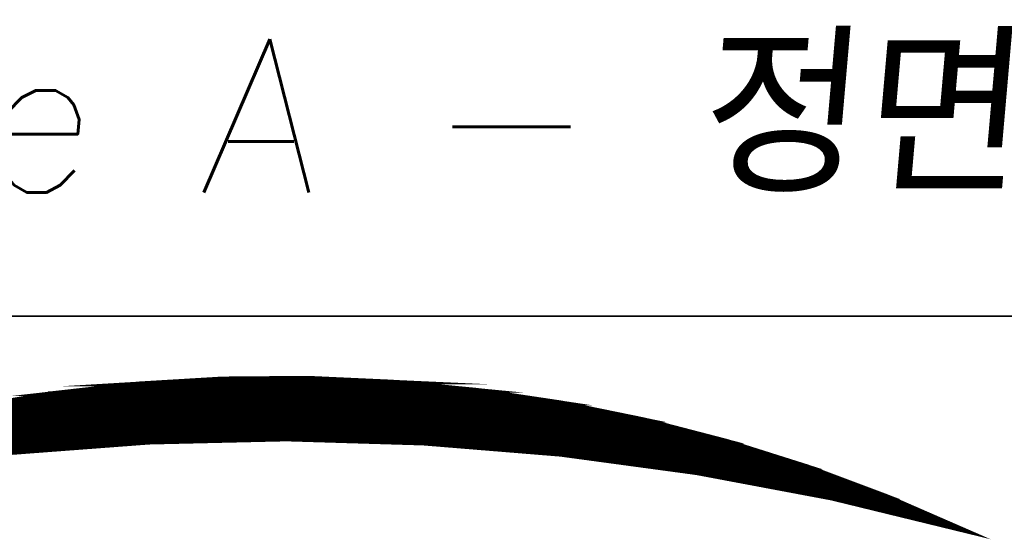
# Model space of a CAD drawing. Header units: millimetres. Extents: x 4497 to 13960, y 12291 to 16372.
# Tile 145 of 217: x 5961.25 to 5979.07, y 14633.53 to 14642.93. Entities that reach past the tile are written whole.
import ezdxf

# ---------------------------------------------------------------- set-up
doc = ezdxf.new("R2010")
doc.units = ezdxf.units.MM
doc.header["$LTSCALE"] = 0.8
doc.layers.get('0').update_dxf_attribs({"linetype": 'CONTINUOUS', "lineweight": 0})
doc.layers.add('2', color=3, linetype='CONTINUOUS', lineweight=0)
doc.styles.add('GHS', font='romans', dxfattribs={"height": 2, "bigfont": 'whgtxt'})

# ---------------------------------------------------------------- blocks, each defined once
blk = doc.blocks.new('SMOOTH_0$0254')
at = {"const_width": 0.0127}
blk.add_lwpolyline([(-0.00635, 0, 1), (0.00635, 0, 1)], format="xyb", close=True, dxfattribs=at)
blk = doc.blocks.new('logo')
at = {"color": 7, "const_width": 0.3380740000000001}
for points in [[(-3467.913597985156, 5347.052217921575), (-3461.790997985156, 5348.074097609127), (-3455.625486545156, 5348.769598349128), (-3449.425590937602, 5349.138862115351), (-3443.217123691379, 5349.190336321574), (-3437.008665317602, 5348.907010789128), (-3430.834528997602, 5348.305922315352), (-3424.694794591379, 5347.387070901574), (-3418.606569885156, 5346.141955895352), (-3412.595631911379, 5344.579122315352), (-3406.679097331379, 5342.707159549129), (-3400.865670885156, 5340.525978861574), (-3395.172415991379, 5338.044329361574), (-3404.927341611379, 5340.422968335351), (-3414.78528663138, 5342.277796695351), (-3424.737759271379, 5343.625939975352), (-3434.741670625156, 5344.441674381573), (-3444.771412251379, 5344.742285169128), (-3454.809725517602, 5344.51038947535), (-3464.813636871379, 5343.754718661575)], [(-3435.295056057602, 5348.588236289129), (-3455.748497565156, 5348.588245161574)], [(-3456.762737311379, 5348.419217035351), (-3434.111797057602, 5348.419217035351)], [(-3426.843161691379, 5347.574014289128), (-3463.862238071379, 5347.574005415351)], [(-3463.777799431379, 5347.742998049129), (-3427.181288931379, 5347.743024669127)], [(-3470.623815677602, 5346.390728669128), (-3420.250798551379, 5346.390728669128)], [(-3421.603076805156, 5346.728838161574), (-3469.271519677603, 5346.728838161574)], [(-3418.222336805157, 5345.883635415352), (-3472.483213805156, 5345.88360879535)], [(-3476.201965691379, 5344.953914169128), (-3414.587979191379, 5344.953905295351)], [(-3475.525835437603, 5345.207496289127), (-3415.517656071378, 5345.207478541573)], [(-3474.342576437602, 5345.54557028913), (-3416.869987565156, 5345.545552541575)], [(-3416.193866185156, 5345.376497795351), (-3417.123560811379, 5345.376462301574)], [(-3478.737565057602, 5344.277739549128), (-3459.29831893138, 5344.277748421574)], [(-3430.731048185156, 5344.362320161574), (-3412.136987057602, 5344.362320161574)], [(-3411.629858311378, 5344.193265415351), (-3429.46326181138, 5344.193300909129)], [(-3411.122773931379, 5344.024237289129), (-3427.519371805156, 5344.024237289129)], [(-3410.615662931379, 5343.855191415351), (-3425.40642705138, 5343.855191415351)], [(-3409.263322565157, 5343.348071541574), (-3422.279189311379, 5343.348098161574)], [(-3408.587192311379, 5343.179043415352), (-3420.081708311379, 5343.179052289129)], [(-3407.911079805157, 5343.010041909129), (-3418.898458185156, 5343.010006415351)], [(-3406.389720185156, 5342.502895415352), (-3415.264180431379, 5342.50286879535)], [(-3405.037441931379, 5341.995793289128), (-3412.982163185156, 5341.995784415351)], [(-3411.629884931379, 5341.82672079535), (-3410.953754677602, 5341.826738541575)], [(-3404.192248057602, 5341.657745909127), (-3411.291784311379, 5341.657745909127)], [(-3404.530295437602, 5341.826747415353), (-3410.108507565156, 5341.826738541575)], [(-3403.68514593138, 5341.488682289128), (-3409.855023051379, 5341.488673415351)], [(-3403.178034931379, 5341.319636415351), (-3403.769655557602, 5341.319627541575)], [(-3402.839960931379, 5341.150590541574), (-3408.756238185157, 5341.150626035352)], [(-3402.332867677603, 5340.981544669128), (-3406.981385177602, 5340.981553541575)], [(-3401.994758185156, 5340.812507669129), (-3406.136164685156, 5340.812516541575)], [(-3402.417350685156, 5340.643506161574), (-3401.403102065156, 5340.64348841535)], [(-3403.516091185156, 5340.305414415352), (-3400.642471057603, 5340.305441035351)], [(-3400.304405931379, 5340.13640403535), (-3403.009015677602, 5340.136430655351)], [(-3399.797277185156, 5339.967349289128), (-3402.417350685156, 5339.967358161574)], [(-3399.290192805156, 5339.798267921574), (-3401.825765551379, 5339.798267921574)], [(-3399.121164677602, 5339.629257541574), (-3401.149590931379, 5339.629248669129)], [(-3398.78309955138, 5339.460238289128), (-3400.388951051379, 5339.460256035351)], [(-3398.275890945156, 5339.291165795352), (-3399.543695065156, 5339.291174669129)], [(-3398.952047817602, 5339.122173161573), (-3397.768806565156, 5339.122199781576)], [(-3398.444990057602, 5338.953145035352), (-3397.430741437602, 5338.953127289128)], [(-3397.599805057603, 5338.784099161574), (-3397.092694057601, 5338.784081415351)]]:
    blk.add_lwpolyline(points, dxfattribs=at)
for points in [[(-3459.730095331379, 5348.297359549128), (-3455.625504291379, 5348.761062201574), (-3435.597459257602, 5348.761062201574), (-3430.834528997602, 5348.297324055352)], [(-3455.616897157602, 5348.761062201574), (-3453.313166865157, 5348.898430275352), (-3437.008665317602, 5348.898465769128), (-3435.597503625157, 5348.761071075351)], [(-3453.313113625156, 5348.898474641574), (-3449.425590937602, 5349.130317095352), (-3442.089864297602, 5349.130325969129), (-3437.017245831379, 5348.898483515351)], [(-3449.417019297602, 5349.130317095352), (-3443.217150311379, 5349.181835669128), (-3443.217150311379, 5349.181835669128), (-3442.089917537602, 5349.130290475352)], [(-3465.909848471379, 5347.378517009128), (-3461.850981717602, 5348.056874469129), (-3429.227896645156, 5348.056901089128), (-3424.694803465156, 5347.378517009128)], [(-3461.782435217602, 5348.065499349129), (-3459.730113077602, 5348.297341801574), (-3430.834582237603, 5348.297395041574), (-3429.285307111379, 5348.065463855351)], [(-3461.850937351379, 5348.056883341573), (-3461.799578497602, 5348.065454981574), (-3461.799578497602, 5348.065454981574), (-3461.790980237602, 5348.056909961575)], [(-3461.790980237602, 5348.056927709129), (-3461.791006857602, 5348.065579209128), (-3429.285262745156, 5348.065508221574), (-3429.227887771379, 5348.056918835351)], [(-3472.035696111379, 5346.133419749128), (-3467.922151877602, 5347.043655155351), (-3423.059563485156, 5347.043690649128), (-3418.615088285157, 5346.133446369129)], [(-3467.913535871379, 5347.043664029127), (-3465.909759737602, 5347.378579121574), (-3424.694767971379, 5347.378552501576), (-3423.059510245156, 5347.043681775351)], [(-3477.436255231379, 5344.750927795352), (-3473.976072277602, 5345.704092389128), (-3416.957567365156, 5345.704074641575), (-3413.296802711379, 5344.750927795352)], [(-3473.976054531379, 5345.704110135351), (-3472.035687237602, 5346.133455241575), (-3418.606569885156, 5346.133472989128), (-3416.957576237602, 5345.704101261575)], [(-3479.961224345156, 5344.055347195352), (-3478.277873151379, 5344.519049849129), (-3454.809663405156, 5344.519058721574), (-3460.948439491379, 5344.055347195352)], [(-3478.277908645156, 5344.519032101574), (-3477.436228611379, 5344.750910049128), (-3444.779966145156, 5344.750847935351), (-3454.809690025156, 5344.519032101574)], [(-3438.576601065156, 5344.570577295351), (-3444.771465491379, 5344.750874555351), (-3413.296784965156, 5344.750883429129), (-3412.604247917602, 5344.570577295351)], [(-3434.741688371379, 5344.45893301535), (-3438.576592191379, 5344.570559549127), (-3412.604212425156, 5344.570586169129), (-3412.250911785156, 5344.458906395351)], [(-3424.737741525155, 5343.634582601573), (-3434.733107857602, 5344.458950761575), (-3412.250876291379, 5344.458959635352), (-3409.641646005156, 5343.634600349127)], [(-3484.644720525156, 5342.492486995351), (-3480.843171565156, 5343.763352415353), (-3464.822235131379, 5343.763352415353), (-3474.774663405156, 5342.492513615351)], [(-3480.817518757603, 5343.771986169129), (-3479.969849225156, 5344.055382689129), (-3460.948563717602, 5344.055338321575), (-3464.700004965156, 5343.771968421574)], [(-3464.813645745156, 5343.763396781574), (-3464.813672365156, 5343.772048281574), (-3464.699960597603, 5343.772012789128), (-3464.813645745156, 5343.763396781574)], [(-3417.78123453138, 5342.698579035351), (-3424.729143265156, 5343.634591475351), (-3409.641646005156, 5343.634547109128), (-3406.679115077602, 5342.698543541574)], [(-3414.785330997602, 5342.295028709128), (-3417.781243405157, 5342.698596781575), (-3406.679132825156, 5342.698596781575), (-3405.603418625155, 5342.295019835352)], [(-3405.381647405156, 5340.517433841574), (-3414.785366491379, 5342.294948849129), (-3405.603418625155, 5342.295010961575), (-3400.865670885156, 5340.517433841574)], [(-3404.927350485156, 5340.431584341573), (-3405.381656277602, 5340.517478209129), (-3400.865617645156, 5340.517451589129), (-3400.668833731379, 5340.431566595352)], [(-3395.275453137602, 5338.078695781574), (-3404.918743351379, 5340.431575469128), (-3400.668789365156, 5340.431575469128), (-3395.275453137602, 5338.078695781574)]]:
    blk.add_lwpolyline(points, close=True, dxfattribs=at)
at = {"color": 7, "xscale": 13.31, "yscale": 13.31, "zscale": 13.31}
for p in [(-3443.217123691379, 5349.190336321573), (-3455.748497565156, 5348.588245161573), (-3455.625504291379, 5348.761062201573), (-3455.625486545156, 5348.769598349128), (-3455.616897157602, 5348.761062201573), (-3453.313166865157, 5348.89843027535), (-3453.313113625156, 5348.898474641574), (-3449.425590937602, 5349.13886211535), (-3449.425590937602, 5349.130317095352), (-3449.417019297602, 5349.130317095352), (-3443.217150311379, 5349.181835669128), (-3443.217150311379, 5349.181835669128), (-3442.089917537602, 5349.130290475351), (-3442.089864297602, 5349.130325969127), (-3437.017245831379, 5348.898483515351), (-3437.008665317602, 5348.907010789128), (-3437.008665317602, 5348.898465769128), (-3435.597503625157, 5348.761071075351), (-3435.597459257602, 5348.761062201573), (-3435.295056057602, 5348.588236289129), (-3461.850981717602, 5348.056874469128), (-3461.850937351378, 5348.056883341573), (-3461.799578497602, 5348.065454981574), (-3461.799578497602, 5348.065454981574), (-3461.791006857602, 5348.065579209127), (-3461.790997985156, 5348.074097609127), (-3461.790980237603, 5348.056927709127), (-3461.790980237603, 5348.056909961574), (-3461.782435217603, 5348.065499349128), (-3459.730113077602, 5348.297341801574), (-3459.730095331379, 5348.297359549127), (-3456.762737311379, 5348.41921703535), (-3434.111797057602, 5348.41921703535), (-3430.834582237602, 5348.297395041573), (-3430.834528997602, 5348.30592231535), (-3430.834528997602, 5348.297324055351), (-3429.285307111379, 5348.065463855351), (-3429.285262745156, 5348.065508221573), (-3429.227896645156, 5348.056901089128), (-3429.227887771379, 5348.05691883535), (-3463.862238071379, 5347.574005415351), (-3463.777799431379, 5347.742998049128), (-3427.181288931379, 5347.743024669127), (-3426.843161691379, 5347.574014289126), (-3424.694803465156, 5347.378517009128), (-3424.694794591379, 5347.387070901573), (-3424.694767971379, 5347.378552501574), (-3423.059563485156, 5347.043690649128), (-3423.059510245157, 5347.043681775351), (-3421.603076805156, 5346.728838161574), (-3420.250798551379, 5346.390728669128), (-3418.615088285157, 5346.133446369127), (-3418.606569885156, 5346.14195589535), (-3418.606569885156, 5346.133472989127), (-3418.222336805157, 5345.883635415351), (-3416.957576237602, 5345.704101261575), (-3416.957567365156, 5345.704074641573), (-3417.123560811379, 5345.376462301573), (-3416.869987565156, 5345.545552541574), (-3416.193866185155, 5345.376497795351), (-3415.517656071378, 5345.207478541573), (-3414.587979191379, 5344.953905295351), (-3459.29831893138, 5344.277748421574), (-3454.809725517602, 5344.51038947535), (-3454.809690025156, 5344.519032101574), (-3454.809663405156, 5344.519058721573), (-3444.779966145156, 5344.750847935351), (-3444.771465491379, 5344.75087455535), (-3444.771412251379, 5344.742285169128), (-3438.576601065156, 5344.570577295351), (-3438.576592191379, 5344.570559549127), (-3434.741688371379, 5344.458933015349), (-3434.741670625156, 5344.441674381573), (-3434.733107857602, 5344.458950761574), (-3430.731048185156, 5344.362320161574), (-3429.463261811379, 5344.193300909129), (-3413.296802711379, 5344.750927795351), (-3413.296784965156, 5344.750883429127), (-3412.604247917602, 5344.570577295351), (-3412.604212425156, 5344.570586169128), (-3412.595631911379, 5344.579122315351), (-3412.250911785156, 5344.458906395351), (-3412.250876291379, 5344.458959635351), (-3412.136987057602, 5344.362320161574), (-3411.629858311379, 5344.193265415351), (-3460.948563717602, 5344.055338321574), (-3460.948439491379, 5344.05534719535), (-3427.519371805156, 5344.024237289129), (-3425.40642705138, 5343.85519141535), (-3424.737759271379, 5343.625939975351), (-3424.737741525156, 5343.634582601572), (-3424.729143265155, 5343.63459147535), (-3411.122773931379, 5344.024237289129), (-3410.615662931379, 5343.85519141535), (-3409.641646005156, 5343.634600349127), (-3409.641646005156, 5343.634547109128), (-3422.279189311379, 5343.348098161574), (-3420.081708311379, 5343.179052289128), (-3418.898458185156, 5343.010006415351), (-3409.263322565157, 5343.348071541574), (-3408.587192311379, 5343.179043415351), (-3407.911079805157, 5343.010041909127), (-3417.781243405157, 5342.698596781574), (-3417.78123453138, 5342.69857903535), (-3415.264180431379, 5342.50286879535), (-3414.785366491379, 5342.294948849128), (-3414.785330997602, 5342.295028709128), (-3414.785286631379, 5342.27779669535), (-3412.982163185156, 5341.99578441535), (-3406.679132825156, 5342.698596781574), (-3406.679115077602, 5342.698543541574), (-3406.679097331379, 5342.707159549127), (-3406.389720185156, 5342.502895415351), (-3405.603418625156, 5342.295019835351), (-3405.603418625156, 5342.295010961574), (-3405.037441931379, 5341.995793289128), (-3411.629884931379, 5341.82672079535), (-3411.291784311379, 5341.657745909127), (-3410.953754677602, 5341.826738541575), (-3410.108507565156, 5341.826738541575), (-3409.855023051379, 5341.488673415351), (-3404.530295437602, 5341.826747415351), (-3404.192248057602, 5341.657745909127), (-3403.769655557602, 5341.319627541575), (-3403.685145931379, 5341.488682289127), (-3403.178034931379, 5341.319636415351), (-3408.756238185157, 5341.150626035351), (-3406.981385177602, 5340.981553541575), (-3406.136164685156, 5340.812516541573), (-3402.839960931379, 5341.150590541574), (-3402.417350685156, 5340.643506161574), (-3402.332867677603, 5340.981544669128), (-3401.994758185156, 5340.812507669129), (-3401.403102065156, 5340.64348841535), (-3405.381656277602, 5340.517478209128), (-3405.381647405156, 5340.517433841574), (-3404.927350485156, 5340.431584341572), (-3404.927341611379, 5340.422968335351), (-3404.918743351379, 5340.431575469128), (-3403.516091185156, 5340.305414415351), (-3403.009015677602, 5340.13643065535), (-3402.417350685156, 5339.967358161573), (-3400.865670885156, 5340.525978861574), (-3400.865670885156, 5340.517433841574), (-3400.865617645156, 5340.517451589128), (-3400.668833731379, 5340.431566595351), (-3400.668789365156, 5340.431575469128), (-3400.642471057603, 5340.305441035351), (-3400.304405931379, 5340.13640403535), (-3399.797277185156, 5339.967349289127), (-3401.825765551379, 5339.798267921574), (-3401.149590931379, 5339.629248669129), (-3400.388951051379, 5339.460256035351), (-3399.543695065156, 5339.291174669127), (-3399.290192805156, 5339.798267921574), (-3399.121164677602, 5339.629257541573), (-3398.952047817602, 5339.122173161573), (-3398.78309955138, 5339.460238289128), (-3398.275890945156, 5339.291165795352), (-3397.768806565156, 5339.122199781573), (-3398.444990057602, 5338.953145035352), (-3397.599805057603, 5338.784099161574), (-3397.430741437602, 5338.953127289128), (-3397.092694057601, 5338.784081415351), (-3395.275453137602, 5338.078695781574), (-3395.275453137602, 5338.078695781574), (-3395.172415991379, 5338.044329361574)]:
    blk.add_blockref('SMOOTH_0$0254', p, dxfattribs=at)

msp = doc.modelspace()

# ---------------------------------------------------------------- linework, layer by layer
at = {"color": 7, "linetype": 'Continuous', "lineweight": 35}
msp.add_line((5928.578161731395, 14637.56551942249), (6004.037354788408, 14637.56551942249), dxfattribs=at)

# ---------------------------------------------------------------- block references
at = {"color": 3, "linetype": 'Continuous', "xscale": 0.2477402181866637, "yscale": 0.2477402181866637, "zscale": 0.2477402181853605}
msp.add_blockref('logo', (6819.482455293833, 13311.23540558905), dxfattribs=at)

# ---------------------------------------------------------------- texts
at = {"layer": '2', "style": 'GHS', "oblique": 5}
msp.add_text('Table A - 정면도 기준', height=2.770948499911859, dxfattribs=at).set_placement((5953.06568072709, 14639.80783448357))

doc.saveas('drawing.dxf')
